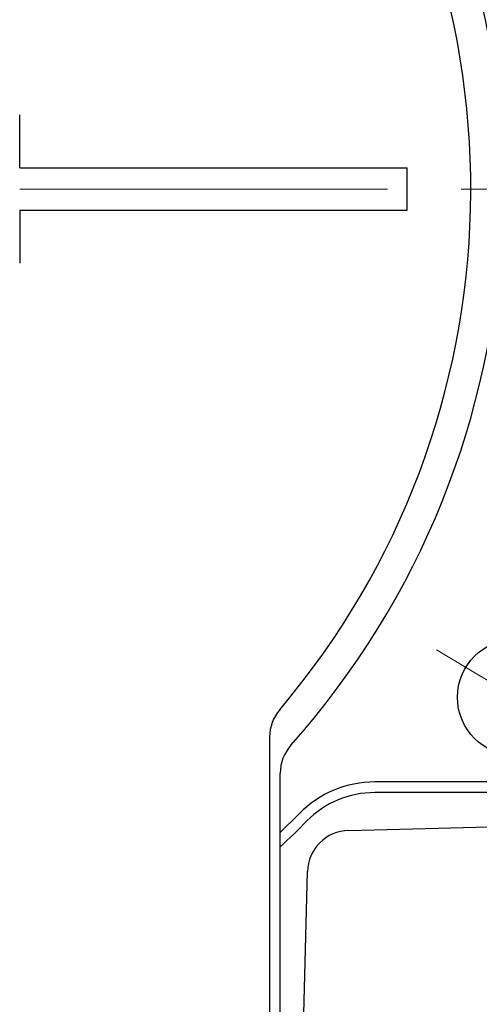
# Model space of a CAD drawing. Header units: millimetres. Extents: x 0 to 1300, y 0 to 891.
# Tile 82 of 142: x 197 to 218, y 579 to 626. Entities that reach past the tile are written whole.
import ezdxf

# ---------------------------------------------------------------- set-up
doc = ezdxf.new("R2010")
doc.units = ezdxf.units.MM
doc.header["$LTSCALE"] = 0.547069
doc.linetypes.add('CENTER', pattern=[50.8, 31.75, -6.35, 6.35, -6.35])
doc.layers.add('NoLayerName_001', color=7, linetype='Continuous')
doc.styles.get("Standard").update_dxf_attribs({"font": 'txt', "bigfont": 'extfont2'})
doc.dimstyles.get("Standard").update_dxf_attribs({"dimtxt": 2.5, "dimasz": 2.5, "dimexe": 1, "dimexo": 1, "dimtad": 1, "dimdec": 3, "dimzin": 0, "dimdsep": 46, "dimtxsty": 'Standard', "dimcen": 2.5, "dimadec": 3, "dimazin": 0, "dimtfac": 0.75, "dimtdec": 3, "dimtmove": 0, "dimatfit": 3, "dimfxl": 1, "dimarcsym": 0})

# ---------------------------------------------------------------- blocks, each defined once
blk = doc.blocks.new('_OPEN30')
at = {"color": 0, "linetype": 'ByBlock', "lineweight": -2}
for p, q in [((-1, 0.267949), (0, 0)), ((0, 0), (-1, -0.267949)), ((0, 0), (-1, 0))]:
    blk.add_line(p, q, dxfattribs=at)
blk = doc.blocks.new('*D137')
at = {"layer": 'Defpoints', "color": 0}
for p in [(280, 617.991), (292.5, 617.991), (200.65, 559.041)]:
    blk.add_point(p, dxfattribs=at)
at = {"layer": 'NoLayerName_001', "color": 0, "linetype": 'Continuous', "lineweight": 13}
for p, q in [((283, 617.991), (295.5, 617.991)), ((292.5, 563.541), (292.5, 613.491)), ((203.65, 559.041), (295.5, 559.041))]:
    blk.add_line(p, q, dxfattribs=at)
at = {"layer": 'NoLayerName_001', "color": 0, "lineweight": 13, "xscale": 4.5, "yscale": 4.5, "zscale": 4.5}
for p, rotation in [((292.5, 617.991), 90), ((292.5, 559.041), 270)]:
    blk.add_blockref('_OPEN30', p, dxfattribs=dict(at, rotation=rotation))
at = {"layer": 'NoLayerName_001', "color": 0, "lineweight": 13, "insert": (283.279, 588.516), "char_height": 10.5, "attachment_point": 5, "rotation": 90}
blk.add_mtext('\\W0.8000;５９', dxfattribs=at)

msp = doc.modelspace()

# ---------------------------------------------------------------- linework, layer by layer
at = {"layer": 'NoLayerName_001', "color": 7, "linetype": 'Continuous', "lineweight": 25}
for p, q in [((196.7, 618.9913), (196.7, 621.4913)), ((196.7, 618.9913), (215, 618.9913)), ((215, 616.9913), (215, 618.9913)), ((196.7, 616.9913), (196.7, 614.4913)), ((196.7, 616.9913), (215, 616.9913)), ((208.5, 592.1117), (208.5, 575.9913)), ((209, 576.4913), (209, 590.4005)), ((221.5, 589.9913), (213.4664, 589.9913)), ((221.5, 589.4913), (213.4664, 589.4913)), ((209.9062, 588.5019), (209, 587.6104)), ((212.2326, 587.7057), (239.0237, 588.4072)), ((209.5603, 558.0618), (210.2856, 585.7587))]:
    msp.add_line(p, q, dxfattribs=at)
at = {"layer": 'NoLayerName_001', "color": 4, "linetype": 'CENTER', "lineweight": 13}
for p, q in [((196.7, 617.9913), (280, 617.9913)), ((216.3778, 596.2372), (223.5142, 591.9492))]:
    msp.add_line(p, q, dxfattribs=at)
at = {"layer": 'NoLayerName_001', "color": 7, "linetype": 'Continuous', "lineweight": 25}
msp.add_circle((220.1184, 593.9896), 2.75, dxfattribs=at)
for centre, radius, start, end in [((180, 617.9913), 39.5, 318.33013, 270), ((180, 617.9913), 38, 319.68509, 270.71622), ((180, 617.9913), 42.5, 348.67521, 45.40206), ((180, 617.9913), 42, 348.67521, 45.40206), ((210.5, 592.1117), 2, 139.68509, 180), ((211, 590.4005), 2, 138.33013, 180), ((213.4664, 584.9913), 5, 90, 135.40206), ((213.4664, 584.9913), 4.5, 90, 135.40206), ((180, 617.9913), 42.5, 313.02778, 315.40206), ((212.2849, 585.7064), 2, 91.5, 178.5)]:
    msp.add_arc(centre, radius, start, end, dxfattribs=at)

# ---------------------------------------------------------------- dimensions: what is measured, and where the dimension line sits
at = {"layer": 'NoLayerName_001', "color": 3, "linetype": 'Continuous', "lineweight": 13}
dim = msp.add_linear_dim(base=(292.5, 617.9913), p1=(200.65, 559.0413), p2=(280, 617.9913), angle=90, text='\\W0.8000;５９', dimstyle='Standard', override={"dimtxt": 10.5, "dimasz": 4.5, "dimexe": 3, "dimexo": 3, "dimgap": 3, "dimzin": 8, "dimblk": 'OPEN30', "dimclrd": 0, "dimclre": 0, "dimclrt": 0, "dimtp": 0, "dimtm": 0, "dimlwd": 13, "dimlwe": 13}, dxfattribs=at)
dim.commit()
dim.dimension.update_dxf_attribs({"geometry": '*D137', "text_midpoint": (292.5, 588.5163), "dimtype": 160})

doc.saveas('drawing.dxf')
